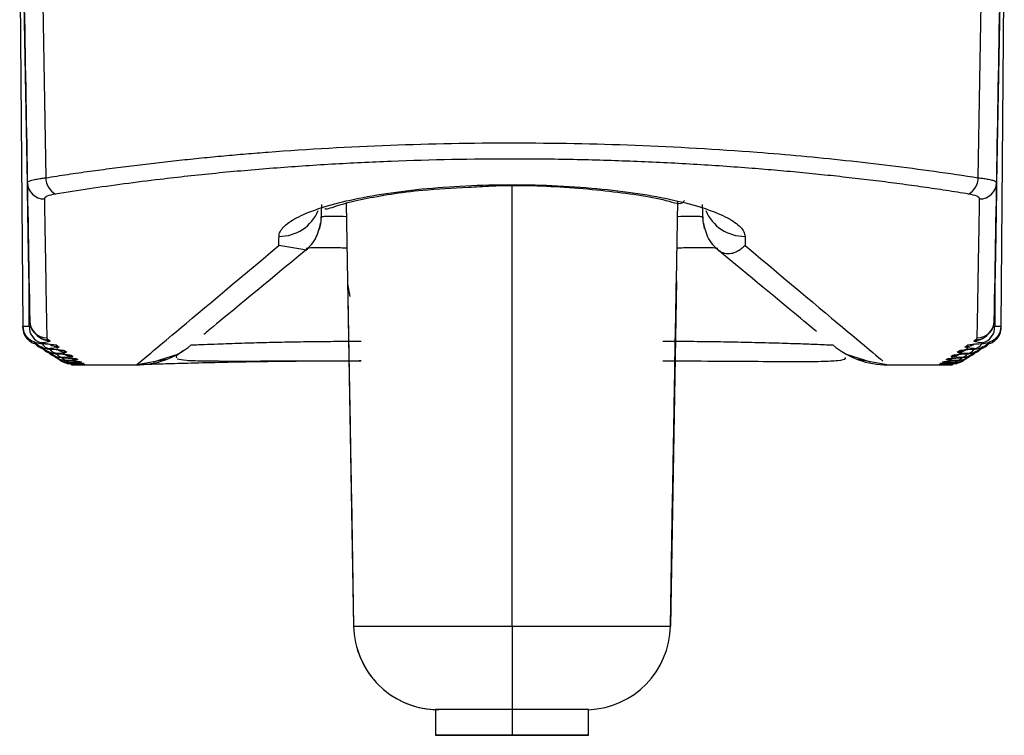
# Model space of a CAD drawing. Header units: millimetres. Extents: x 25 to 1229, y -261 to 1180.
# Tile 143 of 224: x 391 to 402, y 677 to 686. Entities that reach past the tile are written whole.
import ezdxf

# ---------------------------------------------------------------- set-up
doc = ezdxf.new("R2010")
doc.units = ezdxf.units.MM

msp = doc.modelspace()

# ---------------------------------------------------------------- linework, layer by layer
at = {"color": 7, "linetype": 'Continuous', "lineweight": 25}
for p, q in [((390.743, 686.41), (390.781, 682.113)), ((402.271, 682.113), (402.308, 686.41)), ((390.833, 683.8), (390.796, 685.901)), ((402.255, 685.901), (402.218, 683.8)), ((396.526, 678.592), (396.526, 683.758)), ((394.579, 683.559), (394.595, 682.646)), ((398.456, 682.646), (398.473, 683.585)), ((398.767, 683.4), (398.767, 683.383)), ((394.067, 683.015), (393.787, 683.062)), ((398.913, 683.039), (398.946, 683.009)), ((394.105, 683.009), (394.067, 683.015)), ((394.105, 683.009), (394.123, 683.025)), ((394.595, 682.646), (394.665, 678.592)), ((394.625, 682.464), (394.596, 682.611)), ((398.456, 682.646), (398.386, 678.592)), ((390.856, 682.116), (390.855, 682.526)), ((402.196, 682.526), (402.195, 682.116)), ((390.781, 682.095), (390.781, 682.113)), ((402.27, 682.095), (402.271, 682.113)), ((402.098, 681.999), (402.085, 681.99)), ((392.315, 681.697), (392.611, 681.792)), ((400.44, 681.792), (400.736, 681.697)), ((401.724, 681.783), (401.72, 681.775)), ((401.725, 681.783), (401.721, 681.775)), ((401.765, 681.812), (401.761, 681.803)), ((391.311, 681.707), (391.301, 681.708)), ((391.349, 681.681), (391.342, 681.682)), ((391.371, 681.666), (391.348, 681.669)), ((391.378, 681.66), (391.428, 681.66)), ((391.428, 681.66), (392.115, 681.66)), ((391.492, 681.675), (391.471, 681.677)), ((391.511, 681.661), (391.494, 681.662)), ((391.509, 681.663), (391.495, 681.663)), ((392.114, 681.66), (392.204, 681.735)), ((392.121, 681.665), (392.463, 681.726)), ((400.588, 681.726), (400.93, 681.665)), ((400.936, 681.66), (401.617, 681.66)), ((401.554, 681.662), (401.54, 681.661)), ((401.555, 681.663), (401.542, 681.663)), ((401.588, 681.674), (401.553, 681.671)), ((401.58, 681.676), (401.559, 681.675)), ((401.617, 681.66), (401.673, 681.66)), ((401.684, 681.666), (401.68, 681.666)), ((394.639, 680.102), (394.665, 678.592)), ((394.639, 680.102), (394.639, 680.102)), ((398.386, 678.592), (398.412, 680.102)), ((398.412, 680.102), (398.412, 680.102)), ((394.665, 678.592), (394.665, 678.592)), ((396.526, 678.592), (396.526, 677.611)), ((398.386, 678.592), (398.386, 678.592)), ((395.626, 677.611), (395.626, 677.31)), ((396.526, 677.611), (396.526, 677.31)), ((397.426, 677.31), (397.426, 677.613))]:
    msp.add_line(p, q, dxfattribs=at)
at = {"color": 7, "linetype": 'Continuous', "lineweight": 25, "flags": 128}
for points in [[(391.013, 685.901), (391.033, 684.757), (391.049, 683.858)], [(402.002, 683.858), (402.022, 685.002), (402.038, 685.901)], [(391.009, 681.911), (390.988, 681.912), (390.985, 681.913)], [(391.177, 681.89), (391.138, 681.894), (391.118, 681.898)], [(401.95, 681.904), (401.913, 681.894), (401.874, 681.89)], [(402.066, 681.913), (402.063, 681.912), (402.042, 681.911)], [(391.107, 681.845), (391.086, 681.847), (391.084, 681.847)], [(391.19, 681.789), (391.169, 681.791), (391.167, 681.792)], [(391.19, 681.852), (391.182, 681.863), (391.176, 681.873)], [(391.27, 681.827), (391.231, 681.831), (391.221, 681.833)], [(391.257, 681.794), (391.255, 681.795), (391.241, 681.806)], [(401.884, 681.792), (401.882, 681.791), (401.861, 681.789)], [(401.967, 681.847), (401.965, 681.847), (401.944, 681.845)], [(391.258, 681.743), (391.236, 681.746), (391.235, 681.746)], [(391.328, 681.747), (391.315, 681.755), (391.312, 681.757)], [(391.378, 681.66), (391.354, 681.664), (391.344, 681.668)], [(391.412, 681.731), (391.373, 681.735), (391.345, 681.743)], [(401.651, 681.703), (401.621, 681.695), (401.582, 681.691)], [(401.704, 681.742), (401.679, 681.735), (401.64, 681.731)], [(401.705, 681.667), (401.697, 681.664), (401.673, 681.66)], [(401.763, 681.71), (401.763, 681.71), (401.74, 681.707)], [(401.816, 681.746), (401.815, 681.746), (401.793, 681.743)], [(394.665, 678.592), (394.701, 678.592), (394.807, 678.592), (394.979, 678.592), (395.21, 678.592), (395.492, 678.592), (395.814, 678.592), (396.163, 678.592), (396.526, 678.592)], [(396.526, 678.592), (396.888, 678.592), (397.237, 678.592), (397.559, 678.592), (397.841, 678.592), (398.072, 678.592), (398.244, 678.592), (398.35, 678.592), (398.386, 678.592)], [(396.526, 677.611), (396.35, 677.611), (396.181, 677.611), (396.026, 677.611), (395.889, 677.611), (395.777, 677.611), (395.694, 677.611), (395.643, 677.611), (395.626, 677.611)], [(397.426, 677.611), (397.408, 677.611), (397.357, 677.611), (397.274, 677.611), (397.162, 677.611), (397.026, 677.611), (396.87, 677.611), (396.701, 677.611), (396.526, 677.611)], [(396.526, 677.31), (396.181, 677.31), (395.889, 677.31), (395.694, 677.31), (395.626, 677.31), (395.694, 677.31), (395.889, 677.31), (396.181, 677.31), (396.526, 677.31)], [(396.526, 677.31), (396.87, 677.31), (397.162, 677.31), (397.357, 677.31), (397.426, 677.31), (397.357, 677.31), (397.162, 677.31), (396.87, 677.31), (396.526, 677.31)]]:
    msp.add_lwpolyline(points, dxfattribs=at)
at = {"color": 7, "linetype": 'Continuous', "lineweight": 25}
for centre, radius, start, end in [((391.274, 683.862), 0.225, 180.9861, 240.1538), ((401.777, 683.862), 0.225, 299.8462, 359.0139), ((391.03, 683.806), 0.197, 181.7349, 270.7748), ((402.021, 683.806), 0.197, 269.2252, 358.2651), ((393.791, 683.669), 0.5, 269.6652, 336.7698), ((393.784, 683.392), 0.5, 343.6189, 359), ((399.267, 683.392), 0.5, 181, 195.1738), ((399.26, 683.669), 0.5, 203.2266, 270.3349), ((391.047, 682.103), 0.191, 176.1527, 254.9646), ((391.061, 682.178), 0.2, 181.1175, 270.1268), ((401.99, 682.178), 0.2, 269.8732, 358.8825), ((402.004, 682.103), 0.191, 285.0354, 3.8473), ((391.075, 682.152), 0.196, 231.4804, 270.7217), ((391.095, 682.139), 0.196, 233.2461, 270.6874), ((391.114, 681.982), 0.132, 212.98, 262.7239), ((391.201, 682.07), 0.197, 238.4185, 270.5049), ((392.114, 682.66), 1, 270, 310), ((400.937, 682.66), 1, 230, 270), ((401.85, 682.07), 0.197, 269.4851, 307.1931), ((401.956, 682.139), 0.196, 269.3125, 306.882), ((401.937, 681.982), 0.132, 277.3025, 327.3983), ((401.976, 682.152), 0.196, 269.282, 303.7213), ((391.197, 681.918), 0.124, 216.4816, 263.3983), ((391.264, 681.864), 0.117, 220.3437, 264.1606), ((391.291, 682.01), 0.198, 239.7013, 270.3594), ((391.348, 681.973), 0.198, 242.7355, 270.2674), ((391.366, 681.96), 0.199, 240.0919, 270.2391), ((401.685, 681.96), 0.199, 269.7553, 308.7387), ((401.704, 681.973), 0.198, 269.7328, 296.8091), ((401.76, 682.01), 0.198, 269.6324, 308.65), ((401.782, 682.025), 0.198, 269.6061, 298.2973), ((401.787, 681.864), 0.118, 275.8676, 320.0295), ((401.854, 681.918), 0.125, 276.6296, 323.9006), ((391.317, 681.822), 0.112, 222.1574, 264.8269), ((391.351, 681.783), 0.099, 229.0808, 266.7088), ((391.373, 681.76), 0.0929, 232.9675, 267.6246), ((391.425, 681.921), 0.199, 246.497, 270.142), ((391.469, 681.891), 0.2, 241.288, 270.0718), ((391.498, 681.871), 0.2, 243.8266, 270.0248), ((401.626, 681.921), 0.199, 269.8578, 294.2775), ((401.678, 681.759), 0.092, 272.2649, 305.015), ((401.7, 681.782), 0.0982, 273.1922, 309.1321), ((401.734, 681.822), 0.112, 275.2073, 318.2788), ((395.665, 678.61), 1, 181, 267.7194), ((397.386, 678.61), 1, 272.2806, 359)]:
    msp.add_arc(centre, radius, start, end, dxfattribs=at)
for points in [[(390.787, 686.41), (390.813, 684.945), (390.838, 683.533), (390.861, 682.174)], [(402.19, 682.174), (402.213, 683.533), (402.238, 684.945), (402.264, 686.41)], [(390.861, 682.174), (390.856, 682.487), (390.846, 683.031), (390.833, 683.8)], [(402.218, 683.8), (402.205, 683.031), (402.195, 682.487), (402.19, 682.174)], [(391.162, 683.667), (391.081, 683.654), (391.032, 683.631), (391.033, 683.609)], [(402.018, 683.609), (402.019, 683.631), (401.97, 683.654), (401.889, 683.667)], [(394.284, 683.383), (394.284, 683.394), (394.284, 683.4), (394.284, 683.4)], [(394.284, 683.4), (394.284, 683.4), (394.284, 683.4), (394.284, 683.4)], [(398.767, 683.4), (398.767, 683.4), (398.767, 683.394), (398.767, 683.383)], [(398.767, 683.4), (398.767, 683.4), (398.767, 683.4), (398.767, 683.4)], [(393.787, 683.062), (393.787, 683.097), (393.788, 683.133), (393.789, 683.17)], [(399.263, 683.17), (399.263, 683.133), (399.264, 683.097), (399.264, 683.062)], [(391.098, 681.943), (391.111, 681.934), (391.074, 681.925), (390.998, 681.918)], [(391.009, 681.911), (391.101, 681.906), (391.164, 681.898), (391.177, 681.89)], [(391.061, 681.979), (391.061, 681.971), (391.067, 681.964), (391.078, 681.957)], [(391.078, 681.957), (391.084, 681.952), (391.091, 681.948), (391.098, 681.943)], [(391.177, 681.89), (391.185, 681.884), (391.194, 681.878), (391.202, 681.873)], [(401.849, 681.873), (401.857, 681.878), (401.866, 681.884), (401.874, 681.89)], [(401.874, 681.89), (401.887, 681.898), (401.95, 681.906), (402.042, 681.911)], [(402.053, 681.918), (401.977, 681.925), (401.94, 681.934), (401.953, 681.943)], [(401.953, 681.943), (401.96, 681.948), (401.967, 681.952), (401.974, 681.957)], [(401.974, 681.957), (401.984, 681.964), (401.99, 681.971), (401.99, 681.979)], [(391.202, 681.873), (391.214, 681.865), (391.175, 681.857), (391.098, 681.851)], [(391.107, 681.845), (391.199, 681.841), (391.26, 681.834), (391.27, 681.827)], [(391.292, 681.812), (391.302, 681.806), (391.261, 681.799), (391.183, 681.795)], [(391.19, 681.789), (391.281, 681.786), (391.34, 681.78), (391.348, 681.774)], [(391.367, 681.762), (391.375, 681.756), (391.332, 681.751), (391.252, 681.748)], [(391.27, 681.827), (391.278, 681.822), (391.285, 681.817), (391.292, 681.812)], [(391.348, 681.774), (391.355, 681.77), (391.361, 681.766), (391.367, 681.762)], [(391.367, 681.751), (391.361, 681.754), (391.355, 681.758), (391.348, 681.762)], [(401.799, 681.748), (401.719, 681.751), (401.676, 681.756), (401.685, 681.762)], [(401.685, 681.762), (401.69, 681.766), (401.696, 681.77), (401.703, 681.774)], [(401.703, 681.762), (401.696, 681.758), (401.69, 681.754), (401.685, 681.751)], [(401.703, 681.774), (401.711, 681.78), (401.77, 681.786), (401.861, 681.789)], [(401.868, 681.795), (401.79, 681.799), (401.749, 681.806), (401.759, 681.812)], [(401.759, 681.812), (401.766, 681.817), (401.773, 681.822), (401.781, 681.827)], [(401.781, 681.827), (401.791, 681.834), (401.852, 681.841), (401.944, 681.845)], [(401.953, 681.851), (401.876, 681.857), (401.837, 681.865), (401.849, 681.873)], [(391.258, 681.743), (391.347, 681.74), (391.405, 681.736), (391.412, 681.731)], [(391.426, 681.722), (391.432, 681.717), (391.387, 681.713), (391.306, 681.711)], [(391.311, 681.707), (391.399, 681.705), (391.454, 681.702), (391.459, 681.698)], [(391.47, 681.691), (391.474, 681.688), (391.428, 681.685), (391.345, 681.684)], [(391.349, 681.681), (391.435, 681.68), (391.489, 681.678), (391.492, 681.675)], [(391.498, 681.671), (391.501, 681.669), (391.452, 681.668), (391.369, 681.667)], [(391.371, 681.666), (391.456, 681.665), (391.508, 681.664), (391.509, 681.663)], [(391.511, 681.661), (391.512, 681.66), (391.462, 681.66), (391.378, 681.66)], [(391.412, 681.731), (391.416, 681.728), (391.421, 681.725), (391.426, 681.722)], [(391.459, 681.698), (391.463, 681.696), (391.466, 681.693), (391.47, 681.691)], [(391.492, 681.675), (391.494, 681.674), (391.496, 681.672), (391.498, 681.671)], [(391.509, 681.663), (391.51, 681.662), (391.511, 681.661), (391.511, 681.661)], [(401.673, 681.66), (401.589, 681.66), (401.539, 681.66), (401.54, 681.661)], [(401.54, 681.661), (401.54, 681.661), (401.541, 681.662), (401.542, 681.663)], [(401.542, 681.663), (401.543, 681.664), (401.595, 681.665), (401.68, 681.666)], [(401.682, 681.667), (401.599, 681.668), (401.55, 681.669), (401.553, 681.671)], [(401.553, 681.671), (401.555, 681.672), (401.557, 681.674), (401.559, 681.675)], [(401.559, 681.675), (401.562, 681.678), (401.616, 681.68), (401.702, 681.681)], [(401.706, 681.684), (401.624, 681.685), (401.577, 681.688), (401.582, 681.691)], [(401.582, 681.691), (401.585, 681.693), (401.588, 681.696), (401.592, 681.698)], [(401.592, 681.698), (401.597, 681.702), (401.652, 681.705), (401.74, 681.707)], [(401.745, 681.711), (401.664, 681.713), (401.619, 681.717), (401.625, 681.722)], [(401.625, 681.722), (401.63, 681.725), (401.635, 681.728), (401.64, 681.731)], [(401.64, 681.731), (401.646, 681.736), (401.704, 681.74), (401.793, 681.743)]]:
    msp.add_open_spline(points, degree=3, dxfattribs=at)
for points, knots in [([(391.049, 683.858), (391.135, 683.871), (391.305, 683.898), (391.565, 683.935), (391.826, 683.97), (392.089, 684.004), (392.352, 684.035), (392.615, 684.064), (392.878, 684.091), (393.14, 684.116), (393.401, 684.139), (394.041, 684.191), (395.081, 684.25), (396.534, 684.277), (397.987, 684.249), (399.115, 684.184), (399.929, 684.116), (400.451, 684.063), (400.974, 684.003), (401.496, 683.935), (401.832, 683.884), (402.002, 683.858)], [0, 0, 0, 0, 0.026743, 0.053121, 0.079136, 0.104788, 0.130077, 0.155005, 0.179571, 0.203777, 0.227623, 0.25111, 0.37728, 0.500799, 0.62421, 0.750316, 0.797387, 0.845885, 0.895817, 0.947187, 1, 1, 1, 1]), ([(401.889, 683.667), (401.801, 683.681), (401.626, 683.709), (401.356, 683.748), (401.083, 683.786), (400.804, 683.822), (400.522, 683.855), (400.234, 683.887), (399.943, 683.916), (399.646, 683.944), (399.22, 683.979), (398.658, 684.018), (397.956, 684.052), (397.247, 684.073), (396.294, 684.083), (395.34, 684.064), (394.405, 684.018), (393.717, 683.971), (393.043, 683.912), (392.462, 683.848), (391.969, 683.786), (391.558, 683.729), (391.294, 683.688), (391.162, 683.667)], [0, 0, 0, 0, 0.02801, 0.055879, 0.083637, 0.111317, 0.138949, 0.166566, 0.1942, 0.221884, 0.249648, 0.312297, 0.374857, 0.43707, 0.499279, 0.624553, 0.68671, 0.748988, 0.811647, 0.874468, 0.916255, 0.958063, 1, 1, 1, 1]), ([(390.833, 683.8), (390.834, 683.804), (390.836, 683.81), (390.851, 683.819), (390.872, 683.827), (390.899, 683.834), (390.93, 683.84), (390.961, 683.846), (390.992, 683.851), (391.021, 683.855), (391.04, 683.857), (391.049, 683.858)], [0, 0, 0, 0, 0.148704, 0.290735, 0.424293, 0.548021, 0.661012, 0.762764, 0.853105, 0.932105, 1, 1, 1, 1]), ([(402.002, 683.858), (402.019, 683.856), (402.057, 683.852), (402.113, 683.842), (402.167, 683.831), (402.209, 683.817), (402.215, 683.806), (402.218, 683.8)], [0, 0, 0, 0, 0.130295, 0.297107, 0.500436, 0.737199, 1, 1, 1, 1]), ([(393.789, 683.17), (393.789, 683.179), (393.791, 683.197), (393.801, 683.224), (393.818, 683.252), (393.848, 683.288), (393.902, 683.334), (394.021, 683.406), (394.229, 683.493), (394.567, 683.588), (394.982, 683.668), (395.459, 683.73), (395.981, 683.768), (396.525, 683.781), (397.07, 683.768), (397.592, 683.73), (398.07, 683.668), (398.484, 683.587), (398.822, 683.493), (399.03, 683.405), (399.149, 683.334), (399.213, 683.279), (399.254, 683.224), (399.26, 683.188), (399.263, 683.17)], [0, 0, 0, 0, 0.015707, 0.031382, 0.047059, 0.062774, 0.093945, 0.125095, 0.187699, 0.250073, 0.312537, 0.375116, 0.437381, 0.499978, 0.562372, 0.625111, 0.687611, 0.750064, 0.812349, 0.874938, 0.906074, 0.937242, 0.968623, 1, 1, 1, 1]), ([(394.326, 683.497), (394.33, 683.494), (394.345, 683.484), (394.513, 683.549), (394.862, 683.629), (395.363, 683.714), (395.829, 683.737), (396.011, 683.746)], [0, 0, 0, 0, 0.065766, 0.242627, 0.42267, 0.774157, 1, 1, 1, 1]), ([(396.011, 683.746), (396.101, 683.752), (396.466, 683.778), (397.172, 683.757), (397.856, 683.683), (398.32, 683.606), (398.511, 683.534), (398.544, 683.58), (398.551, 683.59)], [0, 0, 0, 0, 0.0900623, 0.36322, 0.6479286, 0.7953668, 0.9518939, 1, 1, 1, 1]), ([(391.033, 683.609), (391.034, 683.545), (391.036, 683.418), (391.039, 683.24), (391.042, 683.07), (391.045, 682.91), (391.048, 682.76), (391.05, 682.619), (391.052, 682.488), (391.054, 682.367), (391.056, 682.255), (391.058, 682.153), (391.06, 682.06), (391.061, 682.006), (391.061, 681.979)], [0, 0, 0, 0, 0.08361, 0.167169, 0.250678, 0.334137, 0.417546, 0.500904, 0.584212, 0.66747, 0.750678, 0.833836, 0.916943, 1, 1, 1, 1]), ([(401.99, 681.979), (401.99, 682.006), (401.991, 682.06), (401.993, 682.153), (401.995, 682.255), (401.997, 682.367), (401.999, 682.488), (402.001, 682.619), (402.003, 682.76), (402.006, 682.91), (402.009, 683.07), (402.012, 683.24), (402.015, 683.418), (402.017, 683.545), (402.018, 683.609)], [0, 0, 0, 0, 0.083057, 0.166164, 0.249322, 0.33253, 0.415788, 0.499096, 0.582454, 0.665863, 0.749322, 0.832831, 0.91639, 1, 1, 1, 1]), ([(394.287, 683.544), (394.286, 683.494), (394.285, 683.455), (394.284, 683.4), (394.284, 683.383), (394.284, 683.383)], [0, 0, 0, 0, 0.5, 0.5, 1, 1, 1, 1]), ([(398.767, 683.383), (398.767, 683.383), (398.767, 683.4), (398.766, 683.455), (398.765, 683.494), (398.764, 683.544)], [0, 0, 0, 0, 0.5, 0.5, 1, 1, 1, 1]), ([(394.284, 683.4), (394.293, 683.402), (394.311, 683.406), (394.42, 683.407), (394.528, 683.406), (394.581, 683.405)], [0, 0, 0, 0, 0.335587, 0.671714, 1, 1, 1, 1]), ([(398.47, 683.405), (398.523, 683.406), (398.631, 683.407), (398.74, 683.406), (398.758, 683.402), (398.767, 683.4)], [0, 0, 0, 0, 0.328278, 0.664407, 1, 1, 1, 1]), ([(394.066, 682.982), (394.095, 683.005), (394.153, 683.049), (394.24, 683.164), (394.264, 683.265), (394.28, 683.331)], [0, 0, 0, 0, 0.262837, 0.520534, 1, 1, 1, 1]), ([(398.771, 683.331), (398.787, 683.265), (398.811, 683.164), (398.898, 683.05), (398.956, 683.005), (398.985, 682.982)], [0, 0, 0, 0, 0.4795072, 0.7371943, 1, 1, 1, 1]), ([(392.204, 681.735), (392.267, 681.787), (392.41, 681.907), (393.29, 682.645), (393.787, 683.062)], [0, 0, 0, 0, 0.435413, 1, 1, 1, 1]), ([(394.588, 683.031), (394.562, 683.032), (394.454, 683.035), (394.295, 683.037), (394.146, 683.034), (394.119, 683.029), (394.106, 683.026)], [0, 0, 0, 0, 0.096535, 0.397351, 0.697749, 1, 1, 1, 1]), ([(398.945, 683.026), (398.932, 683.029), (398.905, 683.034), (398.756, 683.037), (398.597, 683.035), (398.489, 683.032), (398.463, 683.031)], [0, 0, 0, 0, 0.302246, 0.603038, 0.903442, 1, 1, 1, 1]), ([(399.264, 683.062), (399.252, 683.051), (399.225, 683.026), (399.18, 682.996), (399.138, 682.976), (399.091, 682.963), (399.042, 682.961), (398.99, 682.976), (398.96, 682.999), (398.946, 683.009)], [0, 0, 0, 0, 0.1093196, 0.2502993, 0.4059273, 0.5004188, 0.6957199, 0.8621956, 1, 1, 1, 1]), ([(399.264, 683.062), (399.758, 682.648), (400.674, 681.88), (400.817, 681.76), (400.883, 681.705)], [0, 0, 0, 0, 0.538389, 1, 1, 1, 1]), ([(394.105, 683.009), (393.65, 682.633), (393.042, 682.129), (392.934, 682.041), (392.907, 682.018)], [0, 0, 0, 0, 0.748051, 1, 1, 1, 1]), ([(400.102, 682.052), (400.052, 682.094), (399.931, 682.194), (399.311, 682.707), (398.946, 683.009)], [0, 0, 0, 0, 0.411891, 1, 1, 1, 1]), ([(394.595, 682.646), (394.606, 682.027), (394.616, 681.402), (394.627, 680.797), (394.629, 680.684), (394.632, 680.484), (394.634, 680.398), (394.636, 680.254), (394.637, 680.198), (394.639, 680.122), (394.639, 680.102), (394.639, 680.102)], [0, 0, 0, 0, 0.5, 0.5, 0.625, 0.625, 0.75, 0.75, 0.875, 0.875, 1, 1, 1, 1]), ([(398.412, 680.102), (398.412, 680.102), (398.412, 680.122), (398.414, 680.198), (398.415, 680.254), (398.417, 680.398), (398.419, 680.484), (398.422, 680.684), (398.424, 680.797), (398.43, 681.16), (398.435, 681.437), (398.445, 682.025), (398.451, 682.337), (398.456, 682.646)], [0, 0, 0, 0, 0.125, 0.125, 0.25, 0.25, 0.375, 0.375, 0.5, 0.5, 0.75, 0.75, 1, 1, 1, 1]), ([(390.782, 682.113), (390.782, 682.113), (390.781, 682.113), (390.793, 682.114), (390.817, 682.115), (390.843, 682.116), (390.856, 682.116)], [0, 0, 0, 0, 0.133556, 0.422362, 0.711176, 1, 1, 1, 1]), ([(390.781, 682.113), (390.782, 682.098), (390.784, 682.068), (390.799, 682.027), (390.823, 681.992), (390.861, 681.955), (390.916, 681.926), (390.964, 681.917), (390.986, 681.913)], [0, 0, 0, 0, 0.137878, 0.277707, 0.416734, 0.551771, 0.797118, 1, 1, 1, 1]), ([(390.862, 682.172), (390.864, 682.153), (390.868, 682.114), (390.901, 682.044), (390.94, 682.011), (390.967, 681.989)], [0, 0, 0, 0, 0.23197, 0.478477, 1, 1, 1, 1]), ([(402.066, 681.913), (402.087, 681.917), (402.135, 681.926), (402.19, 681.955), (402.228, 681.992), (402.252, 682.027), (402.267, 682.068), (402.269, 682.098), (402.27, 682.113)], [0, 0, 0, 0, 0.203037, 0.448324, 0.583318, 0.722313, 0.862124, 1, 1, 1, 1]), ([(402.084, 681.989), (402.111, 682.011), (402.15, 682.044), (402.183, 682.114), (402.187, 682.153), (402.189, 682.172)], [0, 0, 0, 0, 0.521523, 0.76803, 1, 1, 1, 1]), ([(402.195, 682.116), (402.208, 682.116), (402.234, 682.115), (402.258, 682.114), (402.27, 682.113), (402.269, 682.113), (402.269, 682.113)], [0, 0, 0, 0, 0.288824, 0.577638, 0.866444, 1, 1, 1, 1]), ([(390.781, 682.095), (390.782, 682.08), (390.784, 682.05), (390.8, 682.009), (390.823, 681.974), (390.861, 681.938), (390.897, 681.915), (390.924, 681.909), (390.926, 681.909)], [0, 0, 0, 0, 0.170239, 0.342864, 0.514525, 0.681311, 0.984534, 1, 1, 1, 1]), ([(390.953, 681.999), (390.956, 681.997), (390.96, 681.995), (390.964, 681.992), (390.965, 681.992)], [0, 0, 0, 0, 0.807653, 1, 1, 1, 1]), ([(402.087, 681.992), (402.087, 681.992), (402.09, 681.994), (402.094, 681.997), (402.098, 681.999)], [0, 0, 0, 0, 0.021803, 1, 1, 1, 1]), ([(402.125, 681.909), (402.127, 681.909), (402.154, 681.915), (402.19, 681.938), (402.228, 681.974), (402.252, 682.009), (402.267, 682.05), (402.269, 682.08), (402.27, 682.095)], [0, 0, 0, 0, 0.015278, 0.318574, 0.485414, 0.657114, 0.829758, 1, 1, 1, 1]), ([(390.908, 681.935), (390.913, 681.927), (390.925, 681.907), (390.959, 681.874), (390.994, 681.859), (391.016, 681.849)], [0, 0, 0, 0, 0.205422, 0.498961, 1, 1, 1, 1]), ([(390.923, 681.927), (390.923, 681.927), (390.931, 681.915), (390.961, 681.89), (391.014, 681.86), (391.062, 681.851), (391.084, 681.847)], [0, 0, 0, 0, 0.007959, 0.237923, 0.655497, 1, 1, 1, 1]), ([(390.998, 681.918), (390.985, 681.917), (390.979, 681.916), (390.983, 681.913), (390.994, 681.912), (391.009, 681.911)], [0, 0, 0, 0, 0.5, 0.5, 1, 1, 1, 1]), ([(390.996, 681.875), (391, 681.869), (391.011, 681.851), (391.04, 681.824), (391.071, 681.81), (391.089, 681.801)], [0, 0, 0, 0, 0.17509, 0.516998, 1, 1, 1, 1]), ([(391.005, 681.912), (391.019, 681.911), (391.051, 681.91), (391.077, 681.908), (391.078, 681.911), (391.079, 681.911)], [0, 0, 0, 0, 0.3303792, 0.7600106, 1, 1, 1, 1]), ([(392.757, 681.894), (392.758, 681.894), (392.759, 681.894), (392.772, 681.895), (392.793, 681.895), (392.823, 681.897), (392.863, 681.899), (392.936, 681.902), (393.08, 681.907), (393.326, 681.916), (393.626, 681.925), (393.922, 681.931), (394.212, 681.935), (394.488, 681.938), (394.668, 681.939), (394.754, 681.939)], [0, 0, 0, 0, 0.039885, 0.080458, 0.121771, 0.163885, 0.206865, 0.25078, 0.358137, 0.500194, 0.619939, 0.727634, 0.825963, 0.916494, 1, 1, 1, 1]), ([(398.297, 681.939), (398.345, 681.939), (398.441, 681.939), (398.589, 681.938), (398.741, 681.936), (398.898, 681.935), (399.058, 681.932), (399.22, 681.929), (399.384, 681.925), (399.547, 681.921), (399.744, 681.915), (399.945, 681.909), (400.116, 681.902), (400.224, 681.897), (400.284, 681.894), (400.291, 681.894), (400.294, 681.894)], [0, 0, 0, 0, 0.045803, 0.093676, 0.143703, 0.196005, 0.250738, 0.308166, 0.368646, 0.432618, 0.500675, 0.621569, 0.730177, 0.828828, 0.918647, 1, 1, 1, 1]), ([(401.962, 681.801), (401.98, 681.81), (402.011, 681.824), (402.04, 681.851), (402.051, 681.869), (402.055, 681.875)], [0, 0, 0, 0, 0.482849, 0.825047, 1, 1, 1, 1]), ([(401.967, 681.847), (401.989, 681.851), (402.037, 681.86), (402.09, 681.89), (402.12, 681.915), (402.128, 681.927), (402.128, 681.927)], [0, 0, 0, 0, 0.344752, 0.7622125, 0.9920978, 1, 1, 1, 1]), ([(402.035, 681.849), (402.057, 681.859), (402.092, 681.874), (402.126, 681.907), (402.138, 681.927), (402.143, 681.935)], [0, 0, 0, 0, 0.500878, 0.794674, 1, 1, 1, 1]), ([(402.042, 681.911), (402.057, 681.912), (402.068, 681.913), (402.072, 681.916), (402.066, 681.917), (402.053, 681.918)], [0, 0, 0, 0, 0.5, 0.5, 1, 1, 1, 1]), ([(391.011, 681.867), (391.019, 681.858), (391.045, 681.832), (391.098, 681.804), (391.146, 681.796), (391.167, 681.792)], [0, 0, 0, 0, 0.213968, 0.645077, 1, 1, 1, 1]), ([(391.069, 681.825), (391.072, 681.821), (391.081, 681.805), (391.106, 681.783), (391.133, 681.77), (391.147, 681.764)], [0, 0, 0, 0, 0.131931, 0.542065, 1, 1, 1, 1]), ([(391.098, 681.851), (391.085, 681.851), (391.079, 681.849), (391.082, 681.847), (391.092, 681.846), (391.107, 681.845)], [0, 0, 0, 0, 0.5, 0.5, 1, 1, 1, 1]), ([(391.083, 681.817), (391.091, 681.81), (391.115, 681.785), (391.167, 681.759), (391.214, 681.75), (391.235, 681.746)], [0, 0, 0, 0, 0.1879655, 0.6337174, 1, 1, 1, 1]), ([(391.124, 681.789), (391.126, 681.786), (391.135, 681.771), (391.156, 681.751), (391.179, 681.741), (391.189, 681.736)], [0, 0, 0, 0, 0.128966, 0.607715, 1, 1, 1, 1]), ([(391.141, 681.777), (391.147, 681.771), (391.17, 681.747), (391.22, 681.723), (391.267, 681.714), (391.288, 681.71)], [0, 0, 0, 0, 0.159147, 0.62107, 1, 1, 1, 1]), ([(391.183, 681.795), (391.17, 681.794), (391.163, 681.793), (391.166, 681.791), (391.176, 681.79), (391.19, 681.789)], [0, 0, 0, 0, 0.5, 0.5, 1, 1, 1, 1]), ([(392.616, 681.791), (392.6, 681.779), (392.572, 681.758), (392.582, 681.75), (392.587, 681.747)], [0, 0, 0, 0, 0.582396, 1, 1, 1, 1]), ([(392.685, 681.839), (392.658, 681.821), (392.627, 681.801), (392.617, 681.792), (392.616, 681.791)], [0, 0, 0, 0, 0.8768288, 1, 1, 1, 1]), ([(401.763, 681.71), (401.784, 681.714), (401.831, 681.723), (401.881, 681.747), (401.904, 681.771), (401.91, 681.777)], [0, 0, 0, 0, 0.379232, 0.841088, 1, 1, 1, 1]), ([(401.816, 681.746), (401.837, 681.75), (401.884, 681.759), (401.936, 681.785), (401.96, 681.81), (401.968, 681.817)], [0, 0, 0, 0, 0.366603, 0.8123167, 1, 1, 1, 1]), ([(401.861, 681.789), (401.875, 681.79), (401.885, 681.791), (401.888, 681.793), (401.881, 681.794), (401.868, 681.795)], [0, 0, 0, 0, 0.5, 0.5, 1, 1, 1, 1]), ([(401.862, 681.736), (401.872, 681.741), (401.895, 681.751), (401.916, 681.771), (401.925, 681.786), (401.927, 681.789)], [0, 0, 0, 0, 0.392002, 0.870924, 1, 1, 1, 1]), ([(401.884, 681.792), (401.905, 681.796), (401.953, 681.804), (402.006, 681.832), (402.032, 681.858), (402.04, 681.867)], [0, 0, 0, 0, 0.35526, 0.786357, 1, 1, 1, 1]), ([(401.904, 681.764), (401.918, 681.77), (401.945, 681.783), (401.97, 681.805), (401.979, 681.821), (401.982, 681.825)], [0, 0, 0, 0, 0.457793, 0.868263, 1, 1, 1, 1]), ([(401.944, 681.845), (401.959, 681.846), (401.969, 681.847), (401.972, 681.849), (401.966, 681.851), (401.953, 681.851)], [0, 0, 0, 0, 0.5, 0.5, 1, 1, 1, 1]), ([(391.175, 681.75), (391.182, 681.742), (391.194, 681.729), (391.21, 681.721), (391.216, 681.718)], [0, 0, 0, 0, 0.596454, 1, 1, 1, 1]), ([(391.182, 681.748), (391.187, 681.743), (391.209, 681.72), (391.258, 681.697), (391.305, 681.688), (391.326, 681.685)], [0, 0, 0, 0, 0.139325, 0.612453, 1, 1, 1, 1]), ([(391.214, 681.723), (391.216, 681.721), (391.235, 681.702), (391.281, 681.681), (391.327, 681.673), (391.348, 681.669)], [0, 0, 0, 0, 0.060954, 0.577461, 1, 1, 1, 1]), ([(391.252, 681.748), (391.239, 681.747), (391.232, 681.746), (391.235, 681.745), (391.244, 681.744), (391.258, 681.743)], [0, 0, 0, 0, 0.5, 0.5, 1, 1, 1, 1]), ([(391.252, 681.743), (391.28, 681.742), (391.332, 681.74), (391.38, 681.736), (391.384, 681.734), (391.385, 681.732)], [0, 0, 0, 0, 0.365321, 0.680256, 1, 1, 1, 1]), ([(391.306, 681.711), (391.293, 681.71), (391.286, 681.71), (391.288, 681.708), (391.297, 681.708), (391.311, 681.707)], [0, 0, 0, 0, 0.5, 0.5, 1, 1, 1, 1]), ([(391.345, 681.684), (391.332, 681.683), (391.325, 681.683), (391.326, 681.682), (391.335, 681.682), (391.349, 681.681)], [0, 0, 0, 0, 0.5, 0.5, 1, 1, 1, 1]), ([(391.369, 681.667), (391.356, 681.667), (391.348, 681.666), (391.349, 681.666), (391.357, 681.666), (391.371, 681.666)], [0, 0, 0, 0, 0.5, 0.5, 1, 1, 1, 1]), ([(391.378, 681.66), (391.364, 681.66), (391.356, 681.66), (391.356, 681.66), (391.364, 681.66), (391.378, 681.66)], [0, 0, 0, 0, 0.5, 0.5, 1, 1, 1, 1]), ([(394.754, 681.706), (394.696, 681.706), (394.581, 681.705), (394.41, 681.705), (394.24, 681.704), (394.073, 681.703), (393.908, 681.701), (393.72, 681.699), (393.512, 681.696), (393.216, 681.69), (392.88, 681.683), (392.548, 681.674), (392.343, 681.668), (392.226, 681.664), (392.162, 681.662), (392.122, 681.66), (392.117, 681.66), (392.114, 681.66)], [0, 0, 0, 0, 0.041934, 0.083538, 0.12499, 0.166467, 0.208148, 0.250208, 0.312486, 0.374736, 0.499874, 0.624528, 0.749321, 0.811686, 0.874228, 0.937256, 1, 1, 1, 1]), ([(392.594, 681.733), (392.624, 681.726), (392.69, 681.712), (392.943, 681.706), (393.362, 681.705), (393.982, 681.708), (394.485, 681.708), (394.754, 681.707)], [0, 0, 0, 0, 0.136042, 0.303174, 0.502582, 0.734391, 1, 1, 1, 1]), ([(398.297, 681.707), (398.498, 681.707), (398.888, 681.706), (399.418, 681.702), (399.848, 681.699), (400.166, 681.7), (400.36, 681.712), (400.448, 681.725), (400.443, 681.745), (400.443, 681.749)], [0, 0, 0, 0, 0.189622, 0.367887, 0.53544, 0.690953, 0.834634, 0.966386, 1, 1, 1, 1]), ([(401.666, 681.732), (401.668, 681.734), (401.671, 681.736), (401.72, 681.74), (401.771, 681.742), (401.799, 681.743)], [0, 0, 0, 0, 0.323083, 0.635874, 1, 1, 1, 1]), ([(401.673, 681.66), (401.687, 681.66), (401.695, 681.66), (401.695, 681.66), (401.687, 681.66), (401.673, 681.66)], [0, 0, 0, 0, 0.5, 0.5, 1, 1, 1, 1]), ([(401.68, 681.666), (401.694, 681.666), (401.702, 681.666), (401.703, 681.666), (401.695, 681.667), (401.682, 681.667)], [0, 0, 0, 0, 0.5, 0.5, 1, 1, 1, 1]), ([(401.702, 681.681), (401.716, 681.682), (401.725, 681.682), (401.726, 681.683), (401.719, 681.683), (401.706, 681.684)], [0, 0, 0, 0, 0.5, 0.5, 1, 1, 1, 1]), ([(401.703, 681.669), (401.724, 681.673), (401.77, 681.681), (401.816, 681.702), (401.835, 681.721), (401.837, 681.723)], [0, 0, 0, 0, 0.422525, 0.938547, 1, 1, 1, 1]), ([(401.725, 681.685), (401.747, 681.688), (401.793, 681.697), (401.842, 681.72), (401.864, 681.743), (401.869, 681.748)], [0, 0, 0, 0, 0.387731, 0.860645, 1, 1, 1, 1]), ([(401.74, 681.707), (401.754, 681.708), (401.763, 681.708), (401.765, 681.71), (401.757, 681.71), (401.745, 681.711)], [0, 0, 0, 0, 0.5, 0.5, 1, 1, 1, 1]), ([(401.793, 681.743), (401.807, 681.744), (401.816, 681.745), (401.819, 681.746), (401.812, 681.747), (401.799, 681.748)], [0, 0, 0, 0, 0.5, 0.5, 1, 1, 1, 1]), ([(401.835, 681.718), (401.841, 681.721), (401.857, 681.729), (401.869, 681.742), (401.876, 681.75)], [0, 0, 0, 0, 0.403216, 1, 1, 1, 1]), ([(394.665, 678.592), (394.67, 678.333), (394.78, 678.078), (395.149, 677.715), (395.406, 677.61), (395.665, 677.61)], [0, 0, 0, 0, 0.5, 0.5, 1, 1, 1, 1])]:
    msp.add_open_spline(points, degree=3, knots=knots, dxfattribs=at)

doc.saveas('drawing.dxf')
